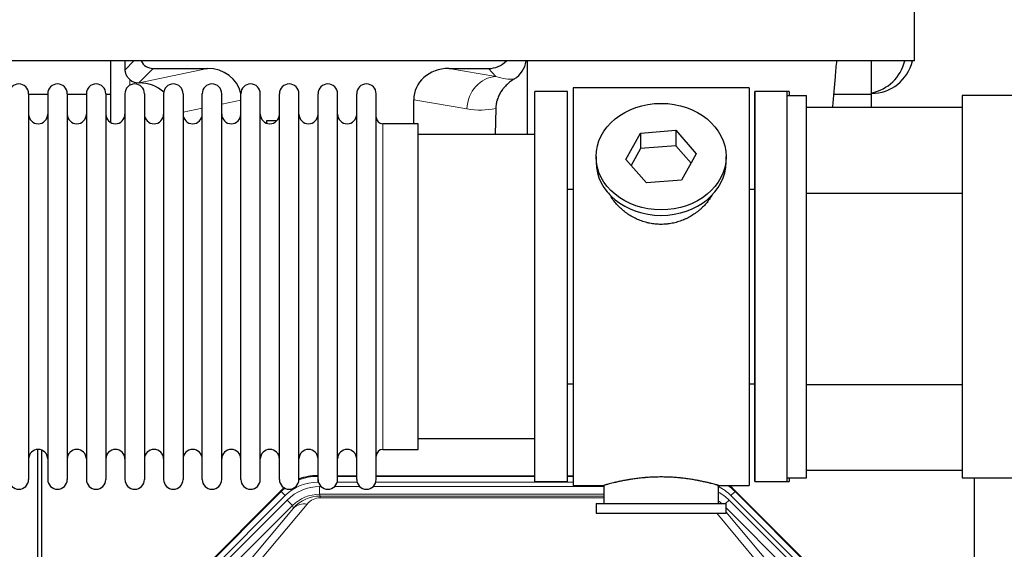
# Model space of a CAD drawing. Header units: inches. Extents: x 0 to 17820, y -10 to 12600.
# Tile 36 of 256: x 5260 to 5775, y 4079 to 4356. Entities that reach past the tile are written whole.
import ezdxf

# ---------------------------------------------------------------- set-up
doc = ezdxf.new("R2010")
doc.units = ezdxf.units.IN
doc.layers.add('1', color=7, linetype='Continuous', true_color=0xffffff)
doc.layers.add('254', color=7, linetype='Continuous', true_color=0xffffff)
doc.styles.add('latin_extended', font='simplex.shx')
doc.dimstyles.get("Standard").update_dxf_attribs({"dimtxt": 0.18, "dimasz": 0.18, "dimexe": 0.18, "dimexo": 0.0625, "dimgap": 0.09, "dimtad": 0, "dimtih": 1, "dimtoh": 1, "dimdec": 4, "dimzin": 0, "dimdsep": 46, "dimtxsty": 'Standard', "dimcen": 0.09, "dimadec": 0, "dimazin": 0, "dimtfac": 1, "dimtdec": 4, "dimtofl": 0, "dimtmove": 0, "dimatfit": 3, "dimfxl": 1, "dimtolj": 1, "dimtzin": 0, "dimarcsym": 0})

# ---------------------------------------------------------------- blocks, each defined once
blk = doc.blocks.new('_U12')
at = {"layer": '254', "color": 3, "linetype": 'Continuous', "lineweight": 13, "transparency": 16777216}
for p, q in [((1783.77, 4962.29), (1009.27, 4962.29)), ((1039.27, 4857.29), (1039.27, 4061.59)), ((6416.83, 3956.59), (1009.27, 3956.59))]:
    blk.add_line(p, q, dxfattribs=at)
at = {"layer": '254', "color": 3, "transparency": 16777216}
for points in [[(1056.77, 4857.29), (1021.77, 4857.29), (1039.27, 4962.29)], [(1021.77, 4061.59), (1056.77, 4061.59), (1039.27, 3956.59)]]:
    blk.add_solid(points, dxfattribs=at)
at = {"layer": 'Defpoints', "color": 0, "transparency": 16777216}
for p in [(1813.77, 4962.29), (1039.27, 3956.59), (6446.83, 3956.59)]:
    blk.add_point(p, dxfattribs=at)
at = {"layer": '254', "color": 2, "lineweight": 13, "transparency": 16777216, "insert": (881.77, 4286.94), "char_height": 105, "attachment_point": 1, "rotation": 90, "style": 'latin_extended'}
blk.add_mtext('\\A1;\\C2;1006', dxfattribs=at)

msp = doc.modelspace()

# ---------------------------------------------------------------- linework, layer by layer
at = {"layer": '1', "color": 2, "linetype": 'Continuous', "lineweight": 25}
for p, q in [((5728.334, 4334.608), (5728.334, 4568.863)), ((5728.334, 4334.608), (5201.27, 4334.608)), ((5307.816, 4334.608), (5307.816, 4302.48)), ((5525.884, 4334.608), (5525.884, 4296.09)), ((5705.834, 4317.089), (5705.834, 4334.608)), ((5330.167, 4330.676), (5358.628, 4330.676)), ((5484.796, 4330.676), (5505.648, 4330.676)), ((5322.628, 4323.136), (5322.787, 4323.136)), ((5265.034, 4317.489), (5265.034, 4115.689)), ((5275.034, 4317.089), (5265.034, 4317.089)), ((5275.034, 4317.489), (5275.034, 4115.689)), ((5285.234, 4317.489), (5285.234, 4115.689)), ((5295.232, 4317.089), (5285.234, 4317.089)), ((5295.234, 4317.489), (5295.234, 4115.689)), ((5307.814, 4317.089), (5305.433, 4317.089)), ((5305.434, 4317.489), (5305.434, 4115.689)), ((5315.434, 4317.489), (5315.434, 4115.689)), ((5325.634, 4317.489), (5325.634, 4115.689)), ((5335.634, 4317.489), (5335.634, 4115.689)), ((5345.834, 4317.489), (5345.834, 4115.689)), ((5355.834, 4115.689), (5355.834, 4317.489)), ((5366.034, 4115.689), (5366.034, 4317.489)), ((5376.034, 4115.689), (5376.034, 4317.489)), ((5386.234, 4115.689), (5386.234, 4317.489)), ((5396.234, 4115.689), (5396.234, 4317.489)), ((5406.434, 4115.689), (5406.434, 4317.489)), ((5416.434, 4115.689), (5416.434, 4317.489)), ((5426.634, 4115.689), (5426.634, 4317.489)), ((5436.634, 4115.689), (5436.634, 4317.489)), ((5446.834, 4115.689), (5446.834, 4317.489)), ((5546.834, 4318.589), (5529.834, 4318.589)), ((5529.834, 4114.589), (5529.834, 4318.589)), ((5546.834, 4114.589), (5546.834, 4318.589)), ((5641.834, 4320.589), (5549.834, 4320.589)), ((5549.834, 4320.589), (5549.834, 4112.589)), ((5641.834, 4320.589), (5641.834, 4112.589)), ((5661.834, 4318.589), (5644.834, 4318.589)), ((5662.834, 4318.589), (5644.834, 4318.589)), ((5644.834, 4114.589), (5644.834, 4318.589)), ((5644.834, 4318.589), (5644.834, 4216.589)), ((5661.834, 4316.588), (5661.834, 4318.589)), ((5661.834, 4116.589), (5661.834, 4316.589)), ((5661.834, 4316.589), (5671.834, 4316.589)), ((5662.834, 4318.589), (5662.834, 4316.59)), ((5671.834, 4116.589), (5671.834, 4316.589)), ((5705.834, 4317.089), (5686.225, 4317.089)), ((5705.834, 4310.433), (5705.834, 4317.089)), ((5753.334, 4316.589), (5753.334, 4116.589)), ((5838.333, 4316.589), (5753.334, 4316.589)), ((5466.459, 4301.739), (5466.459, 4314.288)), ((5671.834, 4310.434), (5753.333, 4310.434)), ((5509.348, 4309.788), (5508.983, 4296.088)), ((5389.534, 4303.29), (5389.534, 4302.037)), ((5394.855, 4303.29), (5389.534, 4303.29)), ((5468.834, 4301.739), (5450.334, 4301.739)), ((5468.834, 4131.439), (5468.834, 4301.739)), ((5529.834, 4296.089), (5468.828, 4296.089)), ((5577.443, 4283.116), (5585.114, 4296.884)), ((5585.114, 4296.884), (5603.505, 4298.325)), ((5585.114, 4296.884), (5585.114, 4288.854)), ((5603.505, 4298.325), (5603.505, 4290.295)), ((5603.505, 4298.325), (5614.225, 4285.999)), ((5603.505, 4290.295), (5585.114, 4288.854)), ((5611.498, 4281.105), (5603.505, 4290.295)), ((5585.114, 4288.854), (5580.17, 4279.98)), ((5614.225, 4285.999), (5606.553, 4272.232)), ((5561.834, 4284.558), (5561.834, 4281.69)), ((5588.162, 4270.79), (5577.443, 4283.116)), ((5629.834, 4281.69), (5629.834, 4284.558)), ((5606.553, 4272.232), (5588.162, 4270.79)), ((5546.833, 4267.589), (5549.834, 4267.589)), ((5641.834, 4267.589), (5644.834, 4267.589)), ((5671.834, 4265.434), (5753.333, 4265.434)), ((5644.834, 4216.589), (5644.834, 4114.589)), ((5549.834, 4165.589), (5546.833, 4165.589)), ((5644.834, 4165.589), (5641.834, 4165.589)), ((5671.834, 4165.434), (5753.333, 4165.434)), ((5468.828, 4137.089), (5529.834, 4137.089)), ((5269.833, 3730.847), (5269.833, 4131.427)), ((5271.833, 4131.1), (5271.833, 3707.589)), ((5450.334, 4131.439), (5468.834, 4131.439)), ((5753.333, 4120.434), (5671.834, 4120.434)), ((5416.074, 4117.689), (5416.436, 4117.689)), ((5426.636, 4117.689), (5436.634, 4117.689)), ((5446.834, 4117.689), (5529.831, 4117.689)), ((5546.831, 4117.689), (5549.833, 4117.689)), ((5661.834, 4114.589), (5661.834, 4116.59)), ((5661.834, 4116.589), (5671.834, 4116.589)), ((5662.834, 4116.588), (5662.834, 4114.589)), ((5753.334, 4116.589), (5838.333, 4116.589)), ((5759.833, 3789.09), (5759.833, 4116.582)), ((5353.192, 4065.976), (5397.008, 4109.792)), ((5529.834, 4114.589), (5546.834, 4114.589)), ((5549.834, 4112.589), (5565.834, 4112.589)), ((5565.834, 4112.589), (5565.834, 4103.089)), ((5625.429, 4112.589), (5641.834, 4112.589)), ((5625.834, 4103.089), (5625.834, 4112.705)), ((5634.659, 4109.792), (5678.475, 4065.976)), ((5644.834, 4114.589), (5661.834, 4114.589)), ((5644.834, 4114.589), (5662.834, 4114.589)), ((5561.834, 4103.089), (5561.834, 4098.089)), ((5561.834, 4103.089), (5629.834, 4103.089)), ((5629.834, 4098.089), (5629.834, 4103.089)), ((5561.834, 4098.089), (5629.834, 4098.089))]:
    msp.add_line(p, q, dxfattribs=at)
at = {"layer": '1', "color": 110, "linetype": 'Continuous', "lineweight": 13}
for p, q in [((5315.576, 4330.031), (5320.153, 4334.608)), ((5330.167, 4330.676), (5322.628, 4323.136)), ((5322.787, 4323.136), (5358.628, 4330.676)), ((5484.796, 4330.676), (5509.439, 4326.461)), ((5509.439, 4326.461), (5505.648, 4330.676)), ((5318.025, 4321.928), (5318.025, 4324.842)), ((5376.034, 4314.1), (5366.034, 4311.996)), ((5494.304, 4309.525), (5466.459, 4314.288)), ((5355.834, 4309.851), (5345.834, 4307.747)), ((5450.334, 4131.439), (5450.334, 4301.739)), ((5416.074, 4117.689), (5416.229, 4117.314)), ((5416.229, 4117.314), (5416.435, 4117.314)), ((5416.229, 4114.318), (5416.229, 4117.314)), ((5426.635, 4117.314), (5436.636, 4117.314)), ((5446.836, 4117.314), (5529.831, 4117.314)), ((5546.832, 4117.314), (5549.833, 4117.314)), ((5397.164, 4109.417), (5397.008, 4109.792)), ((5416.622, 4114.318), (5416.229, 4114.318)), ((5417.206, 4111.961), (5418.053, 4111.961)), ((5417.206, 4107.966), (5417.206, 4111.961)), ((5425.016, 4111.961), (5438.254, 4111.961)), ((5436.823, 4114.318), (5426.448, 4114.318)), ((5445.216, 4111.961), (5565.832, 4111.961)), ((5549.833, 4114.318), (5446.649, 4114.318)), ((5634.659, 4109.792), (5634.503, 4109.417)), ((5353.573, 4065.826), (5397.164, 4109.417)), ((5399.282, 4107.298), (5355.691, 4063.708)), ((5358.083, 4062.766), (5400.259, 4104.941)), ((5399.282, 4107.298), (5397.164, 4109.417)), ((5403.083, 4102.117), (5400.259, 4104.941)), ((5565.832, 4107.966), (5417.206, 4107.966)), ((5417.206, 4107.966), (5417.601, 4107.012)), ((5417.601, 4107.012), (5565.831, 4107.012)), ((5417.601, 4106.133), (5417.601, 4107.012)), ((5565.831, 4106.133), (5417.601, 4106.133)), ((5629.556, 4103.089), (5631.409, 4104.941)), ((5673.584, 4062.766), (5631.409, 4104.941)), ((5634.503, 4109.417), (5632.385, 4107.298)), ((5675.976, 4063.708), (5632.385, 4107.298)), ((5634.503, 4109.417), (5678.094, 4065.826)), ((5403.083, 4102.117), (5360.908, 4059.941)), ((5377.559, 4069.607), (5403.637, 4100.78)), ((5410.698, 4102.826), (5384.621, 4071.653)), ((5403.637, 4100.78), (5403.083, 4102.117)), ((5670.76, 4059.941), (5629.834, 4100.866)), ((5647.047, 4071.653), (5624.932, 4098.088)), ((5629.834, 4098.623), (5654.108, 4069.607))]:
    msp.add_line(p, q, dxfattribs=at)
at = {"layer": '1', "color": 2, "linetype": 'Continuous', "lineweight": 25}
for centre, radius, start, end in [((5705.834, 4339.589), 22, 270, 346.91484), ((5701.834, 4339.589), 22, 280.47656, 346.91484), ((5259.934, 4317.489), 5.1, 0, 180), ((5280.134, 4317.489), 5.1, 0, 180), ((5300.334, 4317.489), 5.1, 0, 180), ((5320.534, 4317.489), 5.1, 0, 180), ((5340.734, 4317.489), 5.1, 0, 180), ((5360.934, 4317.489), 5.1, 0, 180), ((5381.134, 4317.489), 5.1, 0, 180), ((5401.334, 4317.489), 5.1, 0, 180), ((5421.534, 4317.489), 5.1, 0, 180), ((5441.734, 4317.489), 5.1, 0, 180), ((5270.034, 4306.739), 5, 180, 0), ((5290.234, 4306.739), 5, 180, 0), ((5310.434, 4306.739), 5, 180, 0), ((5330.634, 4306.739), 5, 180, 0), ((5350.834, 4306.739), 5, 180, 0), ((5371.034, 4306.739), 5, 180, 0), ((5391.234, 4306.739), 5, 180, 0), ((5411.434, 4306.739), 5, 180, 0), ((5431.634, 4306.739), 5, 180, 0), ((5450.334, 4305.239), 3.5, 180, 270), ((5270.034, 4126.439), 5, 0, 180), ((5290.234, 4126.439), 5, 0, 180), ((5310.434, 4126.439), 5, 0, 180), ((5330.634, 4126.439), 5, 0, 180), ((5350.834, 4126.439), 5, 0, 180), ((5371.034, 4126.439), 5, 0, 180), ((5391.234, 4126.439), 5, 0, 180), ((5411.434, 4126.439), 5, 0, 180), ((5431.634, 4126.439), 5, 0, 180), ((5450.334, 4127.939), 3.5, 90, 180), ((5259.934, 4115.689), 5.1, 180, 0), ((5280.134, 4115.689), 5.1, 180, 0), ((5300.334, 4115.689), 5.1, 180, 0), ((5320.534, 4115.689), 5.1, 180, 0), ((5340.734, 4115.689), 5.1, 180, 0), ((5360.934, 4115.689), 5.1, 180, 0), ((5381.134, 4115.689), 5.1, 180, 0), ((5401.334, 4115.689), 5.1, 180, 0), ((5421.534, 4115.689), 5.1, 180, 0), ((5441.734, 4115.689), 5.1, 180, 0)]:
    msp.add_arc(centre, radius, start, end, dxfattribs=at)
for centre, major_axis, ratio, start_param, end_param in [((5318.025, 3896.458), (10.169, -1338.733), 0.0006671, 1.9006064, 1.9042231), ((5330.221, 4337.702), (4.987, 4.987), 0.9924325, 2.8083869, 3.9231925), ((5505.558, 4343.725), (-8.754, 9.732), 0.993147, 2.4124357, 3.2097125), ((5512.266, 4336.269), (12.412, -4.015), 0.9953148, 5.572067, 6.4692422), ((5358.012, 4313.611), (-18.076, -3.802), 0.9203203, 3.1559659, 4.4876926), ((5485.554, 4313.611), (18.879, -3.229), 0.8876007, 1.7611606, 3.2922561), ((5322.628, 4330.11), (-7.027, 0), 0.9924325, 0.8563441, 1.5707963), ((5322.787, 4306.201), (-18.402, 0), 0.9203203, 3.9349859, 4.712389), ((5595.834, 4281.69), (34, 0), 0.819152, 3.1416663, 6.2831608), ((5416.105, 4090.652, 0), (10.349, -24.985), 0.998395, 2.7494612, 3.1145601), ((5416.105, 4090.652, 0), (10.349, -24.985), 0.998395, 3.4494404, 3.5337241), ((5615.562, 4090.652, 0), (-10.349, -24.985), 0.998395, 2.7494612, 2.9094018)]:
    msp.add_ellipse(centre, major_axis=major_axis, ratio=ratio, start_param=start_param, end_param=end_param, dxfattribs=at)
at = {"layer": '1', "color": 110, "linetype": 'Continuous', "lineweight": 13}
for centre, major_axis, ratio, start_param, end_param in [((5509.439, 4309.525), (-2.866, -16.757), 0.8876007, 3.3319569, 4.8630524), ((5509.196, 4339.682), (17.605, -10.298), 0.5880236, 5.056727, 5.602163), ((5494.061, 4339.682), (33.02, -17.025), 0.7759833, 5.0998257, 5.5373073), ((5416.257, 4090.285), (10.345, -24.976), 0.9987509, 2.7494612, 3.1209322), ((5416.257, 4090.285), (10.345, -24.976), 0.9987509, 3.439392, 3.5337241), ((5416.257, 4090.285, 0), (9.199, -22.209), 0.998395, 2.7494612, 3.5337241), ((5417.233, 4087.928, 0), (-9.199, 22.209), 0.998395, 5.8910538, 6.6753168), ((5615.41, 4090.285, 0), (-9.199, -22.209), 0.998395, 2.7494612, 3.0857139), ((5615.41, 4090.285), (-10.345, -24.976), 0.9987509, 2.7494612, 2.9335669), ((5417.233, 4087.928), (7.671, -18.519), 0.9977549, 2.7494612, 3.5337241), ((5418.155, 4085.703), (4.311, -20.925), 0.9337003, 2.9520749, 3.7363379), ((5418.155, 4094.811), (2.389, -11.128), 0.8742439, 2.9560698, 3.7403327), ((5614.434, 4087.928), (9.199, 22.209), 0.998395, 5.8910538, 6.1816355), ((5614.434, 4087.928), (-7.671, -18.519), 0.9977549, 2.8207801, 2.9288368), ((5410.698, 4093.718), (-7.67, 6.416), 0.860824, 5.3364913, 6.1801624)]:
    msp.add_ellipse(centre, major_axis=major_axis, ratio=ratio, start_param=start_param, end_param=end_param, dxfattribs=at)
at = {"layer": '1', "color": 2, "linetype": 'Continuous', "lineweight": 25}
msp.add_ellipse((5595.834, 4284.558), major_axis=(34, 0), ratio=0.819152, dxfattribs=at)
for points, knots in [([(5685.656, 4310.609), (5686.1, 4316.059), (5686.81, 4324.322), (5687.532, 4332.023), (5687.796, 4334.762)], [0, 0, 0, 0, 0.6340815, 1, 1, 1, 1]), ([(5318.025, 4324.842), (5317.835, 4325.005), (5317.655, 4325.176), (5317.317, 4325.534), (5317.157, 4325.72), (5316.858, 4326.109), (5316.719, 4326.311), (5316.573, 4326.548), (5316.557, 4326.574), (5316.525, 4326.628), (5316.51, 4326.654), (5316.463, 4326.735), (5316.373, 4326.896), (5316.289, 4327.06), (5316.131, 4327.392), (5316.038, 4327.617), (5315.876, 4328.079), (5315.807, 4328.314), (5315.737, 4328.614), (5315.724, 4328.675), (5315.699, 4328.796), (5315.688, 4328.857), (5315.656, 4329.041), (5315.638, 4329.164), (5315.594, 4329.533), (5315.578, 4329.781), (5315.576, 4330.031)], [0, 0, 0, 0, 0.125, 0.125, 0.25, 0.25, 0.375, 0.375, 0.390625, 0.390625, 0.40625, 0.40625, 0.4375, 0.5, 0.5, 0.625, 0.625, 0.75, 0.75, 0.78125, 0.78125, 0.8125, 0.8125, 0.875, 0.875, 1, 1, 1, 1]), ([(5519.062, 4325.163), (5518.721, 4324.957), (5518.053, 4324.528), (5517.091, 4323.839), (5516.17, 4323.102), (5515.583, 4322.578), (5515.01, 4322.039), (5514.731, 4321.76), (5514.186, 4321.187), (5513.922, 4320.892), (5513.6, 4320.512), (5513.536, 4320.435), (5513.41, 4320.281), (5513.223, 4320.049), (5513.041, 4319.814), (5512.686, 4319.34), (5512.233, 4318.695), (5511.823, 4318.028), (5511.434, 4317.348), (5511.25, 4317.003), (5510.905, 4316.299), (5510.744, 4315.941), (5510.445, 4315.213), (5510.307, 4314.842), (5510.15, 4314.37), (5510.119, 4314.275), (5510.074, 4314.133), (5510.06, 4314.085), (5510.031, 4313.989), (5509.959, 4313.75), (5509.893, 4313.51), (5509.746, 4312.933), (5509.662, 4312.546), (5509.522, 4311.766), (5509.467, 4311.374), (5509.385, 4310.585), (5509.359, 4310.188), (5509.348, 4309.788)], [0, 0, 0, 0, 0.0625, 0.125, 0.1875, 0.25, 0.25, 0.3125, 0.3125, 0.375, 0.375, 0.390625, 0.390625, 0.40625, 0.4375, 0.4375, 0.5, 0.5625, 0.5625, 0.625, 0.625, 0.6875, 0.6875, 0.75, 0.75, 0.765625, 0.765625, 0.7734375, 0.7734375, 0.78125, 0.8125, 0.8125, 0.875, 0.875, 0.9375, 0.9375, 1, 1, 1, 1]), ([(5598.691, 4249.266), (5597.7, 4249.172), (5596.712, 4249.127), (5594.743, 4249.134), (5593.762, 4249.186), (5591.807, 4249.383), (5590.834, 4249.53), (5589.621, 4249.773), (5589.379, 4249.825), (5589.016, 4249.907), (5588.895, 4249.935), (5588.653, 4249.993), (5588.052, 4250.14), (5587.458, 4250.305), (5586.048, 4250.733), (5585.127, 4251.062), (5583.325, 4251.801), (5582.443, 4252.212), (5581.149, 4252.889), (5580.722, 4253.125), (5580.195, 4253.433), (5580.09, 4253.496), (5579.88, 4253.621), (5579.568, 4253.811), (5579.259, 4254.006), (5578.242, 4254.665), (5577.461, 4255.224), (5575.962, 4256.402), (5575.243, 4257.022), (5573.869, 4258.319), (5573.214, 4258.996), (5571.967, 4260.41), (5571.386, 4261.135), (5570.307, 4262.617), (5569.808, 4263.374), (5569.064, 4264.628), (5568.795, 4265.115), (5568.542, 4265.608)], [0, 0, 0, 0, 0.0792205, 0.0792205, 0.1584409, 0.1584409, 0.2376614, 0.2376614, 0.2574665, 0.2574665, 0.2673691, 0.2673691, 0.2772716, 0.3168819, 0.3168819, 0.3961024, 0.3961024, 0.4753228, 0.4753228, 0.5149331, 0.5149331, 0.5248356, 0.5248356, 0.5347382, 0.5545433, 0.5545433, 0.6337638, 0.6337638, 0.7129842, 0.7129842, 0.7922047, 0.7922047, 0.8714252, 0.8714252, 0.9506456, 0.9506456, 1, 1, 1, 1]), ([(5622.732, 4264.869), (5622.572, 4264.58), (5622.406, 4264.292), (5622.175, 4263.907), (5622.115, 4263.81), (5621.995, 4263.616), (5621.814, 4263.325), (5621.626, 4263.038), (5621.245, 4262.467), (5620.982, 4262.092), (5620.163, 4260.984), (5619.58, 4260.266), (5618.34, 4258.876), (5617.682, 4258.203), (5616.814, 4257.392), (5616.549, 4257.151), (5616.28, 4256.913), (5616.099, 4256.755), (5616.008, 4256.677), (5615.551, 4256.288), (5615.179, 4255.985), (5614.042, 4255.104), (5613.258, 4254.551), (5611.638, 4253.515), (5610.802, 4253.032), (5609.507, 4252.363), (5609.068, 4252.149), (5608.4, 4251.842), (5608.176, 4251.742), (5607.837, 4251.596), (5607.723, 4251.548), (5607.495, 4251.453), (5607.381, 4251.406), (5606.353, 4250.992), (5605.426, 4250.668), (5603.546, 4250.111), (5602.593, 4249.877), (5601.145, 4249.596), (5600.659, 4249.513), (5599.925, 4249.407), (5599.679, 4249.375), (5599.187, 4249.316), (5598.939, 4249.289), (5598.691, 4249.266)], [0, 0, 0, 0, 0.0354008, 0.0354008, 0.0474583, 0.0474583, 0.0595158, 0.0836308, 0.0836308, 0.1318607, 0.1318607, 0.2283206, 0.2283206, 0.3247806, 0.3247806, 0.3488955, 0.360953, 0.360953, 0.3730105, 0.3730105, 0.4212405, 0.4212405, 0.5177004, 0.5177004, 0.6141603, 0.6141603, 0.6623903, 0.6623903, 0.6865053, 0.6865053, 0.6985627, 0.6985627, 0.7106202, 0.7106202, 0.8070802, 0.8070802, 0.9035401, 0.9035401, 0.95177, 0.95177, 0.975885, 0.975885, 1, 1, 1, 1]), ([(5625.834, 4112.589), (5625.834, 4112.589), (5625.786, 4112.603), (5625.642, 4112.644), (5625.582, 4112.661), (5625.473, 4112.692), (5625.414, 4112.709), (5625.348, 4112.728), (5625.302, 4112.741), (5625.279, 4112.748), (5625.06, 4112.809), (5624.819, 4112.877), (5624.248, 4113.035), (5623.917, 4113.126), (5623.167, 4113.327), (5622.747, 4113.438), (5622.223, 4113.572), (5622.164, 4113.587), (5622.045, 4113.618), (5621.984, 4113.633), (5621.802, 4113.679), (5621.677, 4113.711), (5621.298, 4113.806), (5621.035, 4113.871), (5620.219, 4114.069), (5619.638, 4114.206), (5618.404, 4114.486), (5617.749, 4114.629), (5616.712, 4114.845), (5616.357, 4114.917), (5615.901, 4115.008), (5615.809, 4115.026), (5615.625, 4115.062), (5615.347, 4115.116), (5615.066, 4115.17), (5614.12, 4115.347), (5613.337, 4115.486), (5611.72, 4115.754), (5610.886, 4115.882), (5609.595, 4116.064), (5608.721, 4116.182), (5607.82, 4116.292), (5607.248, 4116.358), (5607.134, 4116.371), (5606.904, 4116.396), (5606.559, 4116.434), (5606.213, 4116.47), (5605.518, 4116.541), (5605.052, 4116.585), (5603.645, 4116.708), (5602.695, 4116.778), (5600.774, 4116.892), (5599.801, 4116.935), (5598.571, 4116.972), (5598.201, 4116.982), (5597.767, 4116.991), (5597.581, 4116.994), (5597.457, 4116.996), (5597.394, 4116.997), (5596.835, 4117.006), (5596.339, 4117.01), (5594.855, 4117.01), (5593.872, 4116.995), (5591.918, 4116.937), (5590.946, 4116.894), (5589.498, 4116.809), (5589.016, 4116.778), (5588.296, 4116.725), (5588.057, 4116.707), (5587.698, 4116.678), (5587.578, 4116.668), (5587.34, 4116.648), (5587.221, 4116.638), (5586.156, 4116.545), (5585.231, 4116.451), (5583.423, 4116.243), (5582.541, 4116.13), (5580.817, 4115.887), (5579.976, 4115.758), (5579.054, 4115.606), (5578.952, 4115.589), (5578.749, 4115.555), (5578.446, 4115.503), (5578.147, 4115.451), (5577.557, 4115.347), (5577.172, 4115.277), (5576.041, 4115.064), (5575.32, 4114.921), (5573.944, 4114.634), (5573.289, 4114.491), (5572.511, 4114.315), (5572.28, 4114.262), (5572.055, 4114.21), (5571.905, 4114.175), (5571.831, 4114.158), (5571.464, 4114.071), (5571.18, 4114.004), (5570.362, 4113.805), (5569.86, 4113.679), (5568.938, 4113.442), (5568.519, 4113.332), (5567.954, 4113.181), (5567.776, 4113.132), (5567.525, 4113.064), (5567.404, 4113.031), (5567.289, 4112.999), (5567.214, 4112.978), (5567.177, 4112.968), (5566.851, 4112.878), (5566.61, 4112.81), (5566.224, 4112.701), (5566.078, 4112.659), (5565.932, 4112.617), (5565.895, 4112.607), (5565.858, 4112.596), (5565.849, 4112.593), (5565.837, 4112.59), (5565.834, 4112.589), (5565.834, 4112.589)], [0, 0, 0, 0, 0.0311289, 0.0311289, 0.0467558, 0.0467558, 0.0545693, 0.0584761, 0.0584761, 0.0623828, 0.0623828, 0.0936367, 0.0936367, 0.1248906, 0.1248906, 0.1561445, 0.1561445, 0.1600513, 0.1600513, 0.163958, 0.163958, 0.1717715, 0.1717715, 0.1873984, 0.1873984, 0.2186523, 0.2186523, 0.2499062, 0.2499062, 0.2655332, 0.2655332, 0.2694399, 0.2694399, 0.2733467, 0.2811601, 0.2811601, 0.3124141, 0.3124141, 0.343668, 0.343668, 0.3592949, 0.3749219, 0.3749219, 0.3788286, 0.3788286, 0.3827353, 0.3905488, 0.3905488, 0.4061758, 0.4061758, 0.4374297, 0.4374297, 0.4686836, 0.4686836, 0.4764971, 0.4804038, 0.4823572, 0.4823572, 0.4843105, 0.4843105, 0.4999375, 0.4999375, 0.5311914, 0.5311914, 0.5624453, 0.5624453, 0.5780723, 0.5780723, 0.5858857, 0.5858857, 0.5897925, 0.5897925, 0.5936992, 0.5936992, 0.6249531, 0.6249531, 0.656207, 0.656207, 0.6874609, 0.6874609, 0.6913677, 0.6913677, 0.6952744, 0.7030879, 0.7030879, 0.7187148, 0.7187148, 0.7499687, 0.7499687, 0.7812227, 0.7812227, 0.7890361, 0.7929429, 0.7929429, 0.7968496, 0.7968496, 0.8124766, 0.8124766, 0.8437305, 0.8437305, 0.8749844, 0.8749844, 0.8906113, 0.8906113, 0.8984248, 0.9023315, 0.9023315, 0.9062383, 0.9062383, 0.9374922, 0.9374922, 0.9687461, 0.9687461, 0.984373, 0.984373, 0.9921865, 0.9921865, 1, 1, 1, 1])]:
    msp.add_open_spline(points, degree=3, knots=knots, dxfattribs=at)

# ---------------------------------------------------------------- dimensions: what is measured, and where the dimension line sits
at = {"layer": '254', "color": 2, "linetype": 'Continuous', "lineweight": 13}
dim = msp.add_linear_dim(base=(1039.267, 3956.589), p1=(1813.767, 4962.288), p2=(6446.834, 3956.589), angle=90, text='\\C2;1006', dimstyle='Standard', override={"dimscale": 30, "dimtxt": 3.5, "dimasz": 3.5, "dimexe": 1, "dimexo": 1, "dimgap": 1.75, "dimtad": 1, "dimtih": 0, "dimtoh": 0, "dimdec": 0, "dimlfac": 0.033333, "dimzin": 8, "dimdsep": 46, "dimlunit": 2, "dimpost": '', "dimtxsty": 'latin_extended', "dimsah": 1, "dimse1": 0, "dimse2": 0, "dimsd1": 0, "dimsd2": 0, "dimclrd": 3, "dimclre": 3, "dimclrt": 2, "dimtol": 0, "dimtm": -0.1, "dimtfac": 0.714286, "dimtdec": 3, "dimtofl": 1, "dimtmove": 0, "dimtzin": 8, "dimlwd": 13, "dimlwe": 13}, dxfattribs=at)
dim.commit()
dim.dimension.update_dxf_attribs({"geometry": '_U12', "text_midpoint": (1039.267, 4459.438), "dimtype": 160})

doc.saveas('drawing.dxf')
